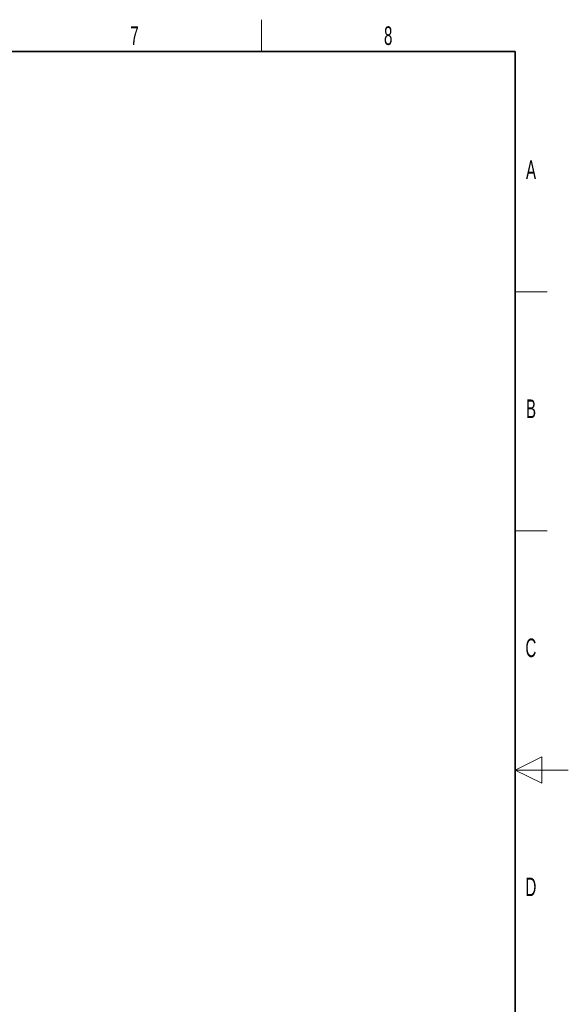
# Paper-space layout 'Blatt5' of a CAD drawing. Header units: millimetres. Extents: x 5 to 418, y 2 to 292.
# Tile 30 of 30: x 315 to 418, y 103 to 288. Entities that reach past the tile are written whole.
import ezdxf

# ---------------------------------------------------------------- set-up
doc = ezdxf.new("R2010")
doc.units = ezdxf.units.MM
doc.layers.add('SLD-0', color=7, linetype='Continuous')
doc.styles.add('SLDTEXTSTYLE1', font='TXT', dxfattribs={"width": 0.605})

psp = doc.layouts.new('Blatt5')

# ---------------------------------------------------------------- linework, layer by layer
at = {"layer": 'SLD-0', "lineweight": 18}
for p, q in [((360.25, 282.5), (360.25, 288.5)), ((408, 237.25), (414, 237.25)), ((408, 192.25), (414, 192.25)), ((413, 149.75), (408, 147.25)), ((413, 144.75), (413, 149.75)), ((418, 147.25), (408, 147.25)), ((408, 147.25), (413, 144.75))]:
    psp.add_line(p, q, dxfattribs=at)
at = {"layer": 'SLD-0', "lineweight": 35}
for p, q in [((408, 282.5), (26, 282.5)), ((408, 12), (408, 282.5))]:
    psp.add_line(p, q, dxfattribs=at)

# ---------------------------------------------------------------- texts
at = {"layer": 'SLD-0', "char_height": 3.5, "attachment_point": 2, "style": 'SLDTEXTSTYLE1'}
for s, insert in [('7', (336.3527, 287.243)), ('8', (384.1027, 287.243)), ('A', (410.9816, 262.0011)), ('B', (410.9816, 217.0011)), ('C', (410.9597, 172.0011)), ('D', (410.9597, 127.0011))]:
    psp.add_mtext(s, dxfattribs=dict(at, insert=insert))

doc.saveas('drawing.dxf')
